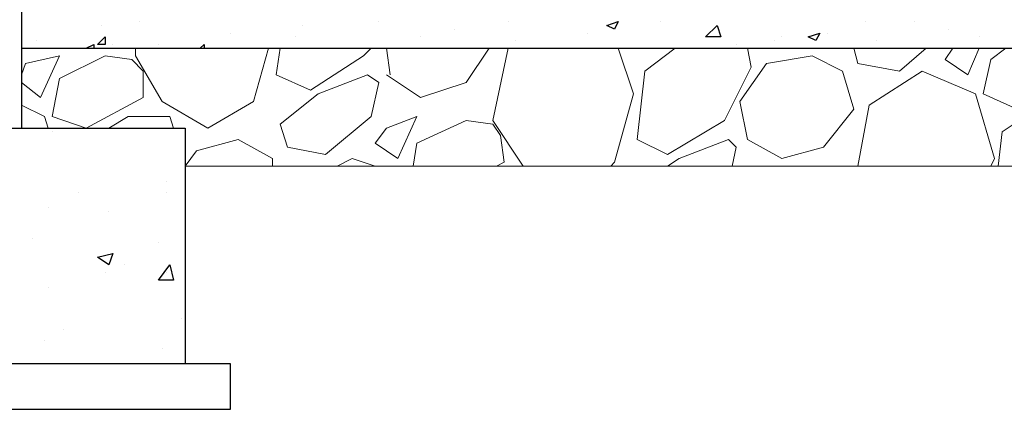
# Model space of a CAD drawing. Header units: metres. Extents: x 5.7 to 89.8, y 4 to 63.5.
# Tile 245 of 256: x 43.4 to 45.9, y 10.2 to 11.2. Entities that reach past the tile are written whole.
import ezdxf

# ---------------------------------------------------------------- set-up
doc = ezdxf.new("R2010")
doc.units = ezdxf.units.M
doc.header["$MEASUREMENT"] = 0
for name, color, linetype in [('PDF17_hatch', 7, 'Continuous'), ('PDF17_hatch-borshi', 7, 'Continuous'), ('PDF17_kaff', 7, 'Continuous'), ('PDF17_wall', 7, 'Continuous')]:
    doc.layers.add(name, color=color, linetype=linetype)

msp = doc.modelspace()

# ---------------------------------------------------------------- linework, layer by layer
at = {"layer": 'PDF17_hatch', "lineweight": 25}
for points in [[(43.7385, 11.2075), (43.7385, 11.2075)], [(44.3453, 11.2075), (44.3453, 11.2075)], [(44.6727, 11.2075), (44.6727, 11.2075)], [(45.058, 11.2075), (45.058, 11.2075)], [(45.578, 11.2075), (45.578, 11.2075)], [(45.7033, 11.2075), (45.7033, 11.2075)], [(43.6422, 11.1979), (43.6422, 11.1979)], [(44.1526, 11.1979), (44.1526, 11.1979)], [(44.5379, 11.1882), (44.5379, 11.1882)], [(45.7899, 11.1882), (45.7899, 11.1882)], [(43.4784, 11.1594), (43.4784, 11.1594)], [(43.9696, 11.1786), (43.9696, 11.1786)], [(44.1334, 11.169), (44.1334, 11.169)], [(44.4512, 11.169), (44.4512, 11.169)], [(44.692, 11.1594), (44.692, 11.1594)], [(44.875, 11.1786), (44.875, 11.1786)], [(45.3469, 11.1594), (45.3469, 11.1594)], [(45.3662, 11.169), (45.3662, 11.169)], [(45.4817, 11.1786), (45.4817, 11.1786)], [(45.6069, 11.1594), (45.6069, 11.1594)], [(45.867, 11.169), (45.867, 11.169)], [(43.6037, 11.1401), (43.6229, 11.1497), (43.6229, 11.1401)], [(43.6037, 11.1401), (43.6037, 11.1401)], [(43.6711, 11.1497), (43.6711, 11.1497)], [(43.7866, 11.1497), (43.7866, 11.1497)], [(43.8637, 11.1401), (43.8637, 11.1401)], [(43.8926, 11.1401), (43.9022, 11.1497), (43.9022, 11.1401)], [(44.2297, 11.1401), (44.2297, 11.1401)], [(45.1639, 11.1401), (45.1639, 11.1401)], [(45.2506, 11.1497), (45.2506, 11.1497)], [(45.4239, 11.1401), (45.4239, 11.1401)], [(45.578, 11.1401), (45.5877, 11.1401)], [(45.5877, 11.1401), (45.5877, 11.1401)], [(43.517, 10.9282), (43.517, 10.9282)], [(43.8059, 10.803), (43.8059, 10.803)], [(43.5844, 10.7741), (43.5844, 10.7741)], [(43.8059, 10.7741), (43.8059, 10.7741)], [(43.5073, 10.7356), (43.5073, 10.7356)], [(43.6614, 10.7259), (43.6614, 10.7259)], [(43.4688, 10.6585), (43.4688, 10.6585)], [(43.7866, 10.6489), (43.7866, 10.6489)], [(43.7, 10.5911), (43.7, 10.5911)], [(43.6518, 10.5718), (43.6518, 10.5718)], [(43.8059, 10.5718), (43.8059, 10.5718)], [(43.5073, 10.5333), (43.5073, 10.5333)], [(43.8444, 10.4563), (43.8444, 10.4563)], [(43.5459, 10.4274), (43.5459, 10.4274)], [(43.4977, 10.3985), (43.4977, 10.3985)], [(43.7963, 10.3792), (43.7963, 10.3792)]]:
    msp.add_lwpolyline(points, dxfattribs=at)
for points in [[(44.952, 11.2075), (44.9424, 11.1882), (44.9231, 11.1979)], [(45.2121, 11.169), (45.1735, 11.169), (45.2024, 11.1979)], [(43.6518, 11.169), (43.6518, 11.1497), (43.6325, 11.1497)], [(45.4625, 11.1786), (45.4528, 11.1594), (45.4336, 11.169)], [(43.6711, 10.62), (43.6614, 10.5911), (43.6325, 10.6104)], [(43.8155, 10.5911), (43.8252, 10.5526), (43.7866, 10.5526)]]:
    msp.add_lwpolyline(points, close=True, dxfattribs=at)
at = {"layer": 'PDF17_hatch-borshi', "lineweight": 18}
for points in [[(43.7289, 11.1401), (43.7289, 11.1208), (43.7963, 11.0053), (43.9119, 10.9378), (44.0274, 11.0053), (44.066, 11.1401)], [(44.326, 11.1401), (44.3067, 11.1208), (44.1719, 11.0341), (44.0852, 11.0727), (44.0948, 11.1401)], [(44.3645, 11.0727), (44.4512, 11.0149), (44.5668, 11.0534), (44.6246, 11.1401)], [(44.3741, 11.0727), (44.3645, 11.1401)], [(44.6727, 11.1401), (44.6342, 10.9571), (44.7112, 10.8415), (44.7209, 10.8415)], [(44.9328, 10.8415), (44.9424, 10.8512), (44.9905, 11.0245), (44.952, 11.1401)], [(45.2795, 11.1401), (45.2891, 11.0919), (45.2217, 10.9571), (45.0772, 10.8704), (45.0002, 10.9089), (45.0194, 11.0823), (45.0965, 11.1401)], [(45.7321, 11.1401), (45.6647, 11.0823), (45.5588, 11.1016), (45.5492, 11.1401)], [(45.7996, 11.1401), (45.7803, 11.1112), (45.8381, 11.0727), (45.867, 11.1401)], [(45.9344, 11.1401), (45.8959, 11.1112), (45.8766, 11.0245), (45.9633, 10.986), (46.1078, 11.063), (46.0981, 11.1305), (46.0981, 11.1401)], [(43.4399, 11.0534), (43.4881, 11.0149), (43.5362, 11.1208), (43.4496, 11.1016), (43.4399, 11.0727)], [(45.8959, 10.8415), (45.9055, 10.8608), (45.8574, 11.0245), (45.7225, 11.0823), (45.5877, 10.9956), (45.5588, 10.8415)], [(45.9151, 10.8415), (45.9248, 10.9282), (46.0692, 11.0245), (46.1752, 11.0245), (46.2041, 10.9378), (46.1559, 10.8415)], [(43.5073, 10.9378), (43.4977, 10.9667), (43.4399, 10.9956)], [(43.6614, 10.9378), (43.7096, 10.9667), (43.8155, 10.9667), (43.8252, 10.9378)], [(44.6438, 10.8415), (44.6631, 10.8512), (44.6535, 10.9186), (44.6342, 10.9475), (44.5668, 10.9571), (44.4416, 10.8993), (44.4319, 10.8415)], [(44.0756, 10.8415), (44.0756, 10.8608), (43.9889, 10.9089), (43.883, 10.88), (43.8541, 10.8415)], [(45.0772, 10.8415), (45.1061, 10.8608), (45.2313, 10.9089), (45.2506, 10.8897), (45.241, 10.8415)], [(44.3356, 10.8415), (44.2778, 10.8608), (44.2393, 10.8415)]]:
    msp.add_lwpolyline(points, dxfattribs=at)
for points in [[(43.7192, 11.1112), (43.6518, 11.1208), (43.5362, 11.063), (43.517, 10.9667), (43.6037, 10.9378), (43.7481, 11.0149), (43.7481, 11.0823)], [(45.3662, 10.8608), (45.2795, 10.9089), (45.2602, 11.0053), (45.3276, 11.1016), (45.4432, 11.1208), (45.5203, 11.0823), (45.5492, 10.986), (45.4721, 10.8897)], [(44.0948, 10.9475), (44.1912, 11.0245), (44.3164, 11.0727), (44.3453, 11.0534), (44.326, 10.9667), (44.2104, 10.8704), (44.1141, 10.8897)], [(44.3645, 10.9378), (44.3356, 10.8993), (44.3934, 10.8608), (44.4416, 10.9667)]]:
    msp.add_lwpolyline(points, close=True, dxfattribs=at)
at = {"layer": 'PDF17_kaff', "lineweight": 30}
msp.add_lwpolyline([(43.4399, 11.1401), (53.9572, 11.1401), (53.9572, 10.9571), (54.4484, 10.9571)], dxfattribs=at)
at = {"layer": 'PDF17_kaff', "lineweight": 20}
msp.add_lwpolyline([(43.8541, 10.8415), (54.4484, 10.8415)], dxfattribs=at)
at = {"layer": 'PDF17_wall', "lineweight": 25}
for points in [[(43.4399, 15.5127), (43.4399, 11.2557), (43.4399, 10.9378)], [(42.9006, 10.3407), (42.9006, 10.9378), (43.8541, 10.9378), (43.8541, 10.3407)]]:
    msp.add_lwpolyline(points, dxfattribs=at)
msp.add_lwpolyline([(42.785, 10.2251), (43.9696, 10.2251), (43.9696, 10.3407), (42.785, 10.3407)], close=True, dxfattribs=at)

doc.saveas('drawing.dxf')
